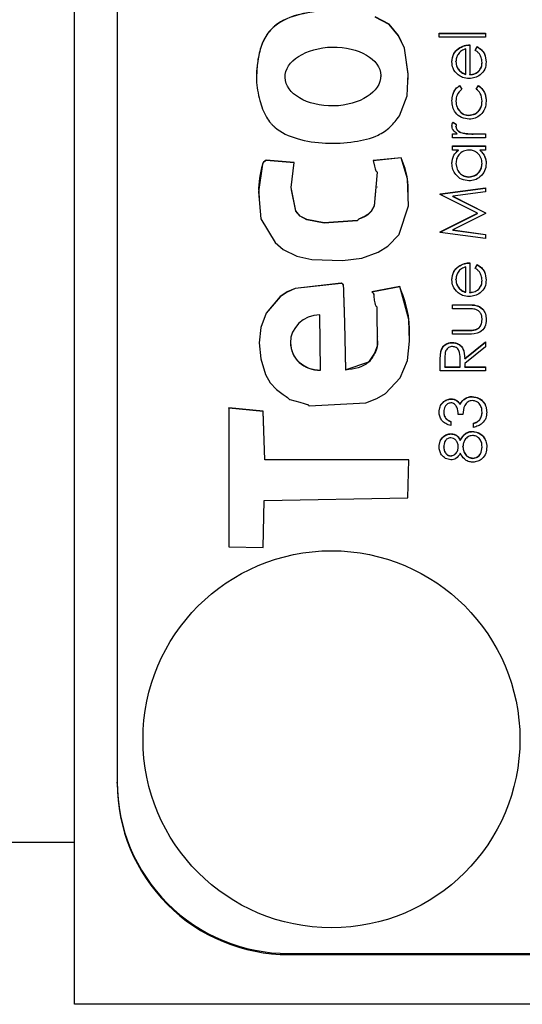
# Model space of a CAD drawing. Header units: millimetres. Extents: x 181 to 1242, y 71 to 1037.
# Tile 11 of 30: x 906.72 to 912.58, y 542.1 to 553.58. Entities that reach past the tile are written whole.
import ezdxf

# ---------------------------------------------------------------- set-up
doc = ezdxf.new("R2010")
doc.units = ezdxf.units.MM

msp = doc.modelspace()

# ---------------------------------------------------------------- linework, layer by layer
at = {"color": 7, "linetype": 'Continuous', "lineweight": 25}
for p, q in [((907.356, 543.987), (907.356, 583.083)), ((907.856, 580.676), (907.856, 544.688)), ((911.613, 553.427), (912.156, 553.427)), ((911.613, 553.379), (911.613, 553.427)), ((911.613, 553.424), (912.156, 553.424)), ((912.156, 553.379), (911.613, 553.379)), ((912.156, 553.427), (912.156, 553.379)), ((911.839, 553.246), (911.839, 553.249)), ((911.926, 552.95), (911.926, 553.243)), ((911.973, 553.291), (911.973, 552.945)), ((912.034, 553.228), (912.056, 553.271)), ((912.034, 553.226), (912.056, 553.268)), ((912.056, 553.268), (912.056, 553.271)), ((911.81, 553.093), (911.81, 553.096)), ((911.846, 552.993), (911.846, 552.996)), ((912.115, 553.083), (912.115, 553.086)), ((909.814, 552.916), (909.814, 552.912)), ((910.933, 552.926), (910.933, 552.929)), ((911.926, 552.947), (911.926, 552.95)), ((911.973, 552.942), (911.973, 552.945)), ((911.853, 552.816), (911.878, 552.776)), ((911.853, 552.814), (911.853, 552.816)), ((911.853, 552.814), (911.878, 552.774)), ((912.048, 552.776), (912.074, 552.816)), ((912.048, 552.774), (912.074, 552.814)), ((912.074, 552.814), (912.074, 552.816)), ((911.81, 552.633), (911.81, 552.636)), ((912.115, 552.633), (912.115, 552.636)), ((911.962, 552.468), (911.962, 552.47)), ((911.776, 552.389), (911.817, 552.363)), ((911.776, 552.386), (911.776, 552.389)), ((911.776, 552.386), (911.817, 552.36)), ((911.81, 552.336), (911.81, 552.339)), ((911.77, 552.253), (911.826, 552.253)), ((911.77, 552.206), (911.77, 552.253)), ((911.77, 552.251), (911.826, 552.251)), ((912.156, 552.206), (911.77, 552.206)), ((911.826, 552.251), (911.826, 552.253)), ((911.894, 552.259), (911.894, 552.262)), ((912.026, 552.253), (912.156, 552.253)), ((912.026, 552.251), (912.026, 552.253)), ((912.026, 552.251), (912.156, 552.251)), ((912.156, 552.253), (912.156, 552.206)), ((911.77, 552.111), (912.156, 552.111)), ((911.77, 552.063), (911.77, 552.111)), ((911.77, 552.108), (912.156, 552.108)), ((911.841, 552.063), (911.77, 552.063)), ((911.841, 552.061), (911.841, 552.063)), ((912.156, 552.063), (912.089, 552.063)), ((912.089, 552.061), (912.089, 552.063)), ((912.156, 552.111), (912.156, 552.063)), ((911.17, 551.973), (910.843, 551.941)), ((911.17, 551.971), (910.843, 551.938)), ((911.17, 551.971), (911.17, 551.973)), ((909.921, 551.918), (909.594, 551.944)), ((909.594, 551.942), (909.594, 551.944)), ((909.921, 551.915), (909.594, 551.942)), ((911.81, 551.905), (911.81, 551.908)), ((912.115, 551.905), (912.115, 551.907)), ((911.962, 551.749), (911.962, 551.751)), ((909.885, 551.601), (909.885, 551.598)), ((910.895, 551.63), (910.895, 551.633)), ((911.627, 551.552), (912.156, 551.623)), ((911.627, 551.55), (912.156, 551.62)), ((912.156, 551.623), (912.156, 551.575)), ((911.627, 551.545), (911.627, 551.552)), ((912.061, 551.328), (911.627, 551.545)), ((912.156, 551.575), (911.775, 551.524)), ((911.775, 551.524), (912.156, 551.333)), ((911.775, 551.522), (911.775, 551.524)), ((911.775, 551.522), (912.156, 551.331)), ((911.627, 551.109), (912.061, 551.328)), ((911.627, 551.107), (912.061, 551.325)), ((912.156, 551.323), (911.775, 551.131)), ((912.061, 551.325), (912.061, 551.328)), ((912.156, 551.333), (912.156, 551.323)), ((911.627, 551.102), (911.627, 551.109)), ((912.156, 551.033), (911.627, 551.102)), ((911.775, 551.131), (912.156, 551.08)), ((911.775, 551.128), (911.775, 551.131)), ((911.775, 551.128), (912.156, 551.078)), ((912.156, 551.08), (912.156, 551.033)), ((911.839, 550.703), (911.839, 550.706)), ((911.926, 550.407), (911.926, 550.7)), ((911.973, 550.748), (911.973, 550.402)), ((912.034, 550.685), (912.056, 550.727)), ((912.034, 550.683), (912.056, 550.725)), ((912.056, 550.725), (912.056, 550.727)), ((911.154, 550.471), (910.827, 550.409)), ((911.154, 550.469), (910.827, 550.406)), ((911.154, 550.469), (911.154, 550.471)), ((911.81, 550.55), (911.81, 550.552)), ((911.846, 550.45), (911.846, 550.453)), ((912.115, 550.54), (912.115, 550.543)), ((910.852, 550.375), (910.852, 550.378)), ((911.926, 550.404), (911.926, 550.407)), ((911.973, 550.399), (911.973, 550.402)), ((911.77, 550.259), (911.958, 550.259)), ((911.77, 550.212), (911.77, 550.259)), ((911.77, 550.257), (911.958, 550.257)), ((911.958, 550.257), (911.958, 550.259)), ((910.227, 549.496), (910.221, 550.14)), ((911.949, 550.212), (911.77, 550.212)), ((912.115, 550.085), (912.115, 550.087)), ((910.906, 549.883), (910.906, 549.886)), ((911.77, 549.961), (911.949, 549.961)), ((911.77, 549.914), (911.77, 549.961)), ((911.77, 549.958), (911.949, 549.958)), ((911.954, 549.914), (911.77, 549.914)), ((911.949, 549.958), (911.949, 549.961)), ((912.039, 549.966), (912.039, 549.969)), ((909.878, 549.817), (909.878, 549.814)), ((911.769, 549.816), (911.769, 549.819)), ((911.912, 549.631), (912.156, 549.825)), ((911.912, 549.628), (912.156, 549.823)), ((912.156, 549.767), (911.912, 549.572)), ((912.156, 549.825), (912.156, 549.767)), ((911.634, 549.709), (911.634, 549.712)), ((911.627, 549.486), (911.627, 549.592)), ((911.681, 549.633), (911.681, 549.534)), ((911.681, 549.531), (911.681, 549.534)), ((911.681, 549.534), (911.858, 549.534)), ((911.858, 549.631), (911.858, 549.632)), ((911.858, 549.628), (911.858, 549.631)), ((911.858, 549.534), (911.858, 549.631)), ((911.858, 549.531), (911.858, 549.628)), ((911.858, 549.531), (911.858, 549.534)), ((911.912, 549.628), (911.912, 549.631)), ((911.912, 549.572), (911.912, 549.534)), ((911.912, 549.534), (912.156, 549.534)), ((911.912, 549.531), (911.912, 549.534)), ((912.156, 549.534), (912.156, 549.486)), ((910.227, 549.494), (910.227, 549.496)), ((910.523, 549.497), (910.523, 549.499)), ((912.156, 549.486), (911.627, 549.486)), ((911.681, 549.531), (911.858, 549.531)), ((911.912, 549.531), (912.156, 549.531)), ((911.999, 549.185), (911.999, 549.188)), ((911.751, 549.158), (911.751, 549.161)), ((911.86, 549.096), (911.86, 549.099)), ((911.905, 549.154), (911.905, 549.156)), ((909.56, 549.015), (909.158, 549.056)), ((909.158, 549.056), (909.158, 547.435)), ((909.158, 549.053), (909.158, 549.056)), ((909.158, 549.053), (909.158, 547.435)), ((909.56, 549.012), (909.158, 549.053)), ((909.58, 548.45), (909.56, 549.015)), ((909.56, 549.012), (909.56, 549.015)), ((909.58, 548.448), (909.56, 549.012)), ((911.668, 549.004), (911.668, 549.007)), ((911.892, 548.978), (911.837, 548.978)), ((912.115, 549.003), (912.115, 549.006)), ((911.749, 548.896), (911.749, 548.849)), ((912.014, 548.828), (912.014, 548.876)), ((912.087, 548.915), (912.087, 548.917)), ((911.751, 548.751), (911.751, 548.754)), ((912.002, 548.778), (912.002, 548.781)), ((912.112, 548.738), (912.112, 548.741)), ((911.861, 548.676), (911.861, 548.679)), ((911.668, 548.598), (911.668, 548.601)), ((911.837, 548.6), (911.837, 548.603)), ((911.892, 548.601), (911.892, 548.604)), ((912.115, 548.598), (912.115, 548.601)), ((911.261, 548.45), (909.58, 548.45)), ((909.58, 548.448), (909.58, 548.45)), ((911.261, 548.448), (909.58, 548.448)), ((911.25, 548.004), (911.261, 548.45)), ((911.75, 548.494), (911.75, 548.496)), ((912.008, 548.466), (912.008, 548.469)), ((909.56, 547.424), (909.57, 547.974)), ((909.57, 547.974), (911.25, 548.004)), ((909.158, 547.435), (909.56, 547.424)), ((907.856, 544.675), (907.856, 544.688)), ((887.242, 543.987), (907.356, 543.987)), ((907.356, 542.096), (907.356, 543.987)), ((909.856, 542.689), (913.456, 542.689)), ((909.856, 542.675), (909.856, 542.689)), ((909.856, 542.675), (925.856, 542.675)), ((928.356, 542.096), (907.356, 542.096))]:
    msp.add_line(p, q, dxfattribs=at)
at = {"color": 7, "linetype": 'Continuous', "lineweight": 25, "flags": 128}
for points in [[(911.151, 552.464), (911.241, 552.696), (911.254, 552.953), (911.208, 553.254), (911.141, 553.4), (911.031, 553.533), (910.869, 553.618)], [(911.251, 552.887), (911.254, 552.951), (911.208, 553.251), (911.141, 553.398), (911.031, 553.53), (910.869, 553.615)], [(909.594, 551.944), (909.565, 551.921), (909.554, 551.91), (909.551, 551.904), (909.55, 551.902), (909.55, 551.9), (909.55, 551.9), (909.55, 551.9), (909.55, 551.9), (909.55, 551.899), (909.55, 551.899), (909.55, 551.899), (909.507, 551.578), (909.534, 551.261), (909.701, 550.985), (909.795, 550.905), (909.954, 550.827), (910.126, 550.787), (910.486, 550.776), (910.711, 550.801), (910.902, 550.872), (911.016, 550.943), (911.063, 550.988), (911.102, 551.032), (911.134, 551.066), (911.143, 551.074), (911.146, 551.078), (911.147, 551.079), (911.148, 551.08), (911.148, 551.081), (911.148, 551.081), (911.148, 551.081), (911.148, 551.081), (911.148, 551.081), (911.148, 551.081), (911.148, 551.081), (911.256, 551.413), (911.246, 551.728), (911.17, 551.973)], [(910.843, 551.941), (910.859, 551.874), (910.867, 551.845), (910.871, 551.832), (910.874, 551.822), (910.877, 551.818), (910.882, 551.815), (910.887, 551.811), (910.889, 551.809), (910.889, 551.808), (910.889, 551.808), (910.889, 551.807), (910.889, 551.807), (910.889, 551.807), (910.889, 551.807), (910.889, 551.807), (910.889, 551.807), (910.857, 551.413), (910.82, 551.349), (910.783, 551.311), (910.751, 551.293), (910.706, 551.272), (910.686, 551.263), (910.671, 551.255), (910.664, 551.247), (910.66, 551.242), (910.658, 551.241), (910.657, 551.24), (910.657, 551.24), (910.656, 551.24), (910.656, 551.24), (910.656, 551.24), (910.656, 551.24), (910.656, 551.24), (910.656, 551.24), (910.271, 551.215), (910.069, 551.253), (909.992, 551.294), (909.941, 551.353), (909.885, 551.628), (909.921, 551.918)], [(910.875, 551.632), (910.857, 551.41), (910.82, 551.347), (910.783, 551.308), (910.751, 551.29), (910.706, 551.27), (910.686, 551.26), (910.671, 551.253), (910.664, 551.244), (910.66, 551.24), (910.658, 551.238), (910.657, 551.238), (910.657, 551.238), (910.656, 551.238), (910.656, 551.238), (910.656, 551.238), (910.656, 551.238), (910.656, 551.238), (910.656, 551.238), (910.271, 551.212), (910.069, 551.25), (909.992, 551.291), (909.941, 551.35), (909.891, 551.599)], [(910.523, 549.499), (910.512, 550.049), (910.506, 550.291), (910.502, 550.397), (910.501, 550.444), (910.499, 550.48), (910.496, 550.491), (910.489, 550.5), (910.479, 550.508), (910.473, 550.51), (910.471, 550.51), (910.47, 550.51), (910.47, 550.51), (910.469, 550.51), (910.469, 550.51), (910.469, 550.51), (910.469, 550.51), (910.469, 550.51), (910.469, 550.51), (909.932, 550.45), (909.839, 550.409), (909.757, 550.355), (909.596, 550.162), (909.533, 549.994), (909.513, 549.814), (909.533, 549.629), (909.586, 549.446), (909.642, 549.346), (909.716, 549.269), (909.792, 549.211), (909.828, 549.186), (909.844, 549.175), (909.856, 549.166), (909.864, 549.157), (909.868, 549.153), (909.87, 549.152), (909.871, 549.152), (909.871, 549.152), (909.871, 549.152), (909.871, 549.152), (909.871, 549.152), (909.871, 549.152), (909.871, 549.152), (909.871, 549.152), (909.988, 549.12), (910.04, 549.106), (910.063, 549.099), (910.072, 549.096), (910.08, 549.094), (910.084, 549.091), (910.088, 549.086), (910.091, 549.081), (910.093, 549.08), (910.094, 549.079), (910.095, 549.079), (910.095, 549.079), (910.095, 549.079), (910.095, 549.079), (910.095, 549.079), (910.095, 549.079), (910.095, 549.079), (910.759, 549.115), (910.886, 549.163), (910.986, 549.221), (911.16, 549.404), (911.243, 549.607), (911.267, 549.833), (911.261, 550.086), (911.154, 550.471)], [(910.523, 549.497), (910.512, 550.046), (910.506, 550.288), (910.502, 550.394), (910.501, 550.441), (910.499, 550.478), (910.496, 550.488), (910.489, 550.498), (910.479, 550.505), (910.473, 550.507), (910.471, 550.507), (910.47, 550.507), (910.47, 550.507), (910.469, 550.507), (910.469, 550.507), (910.469, 550.507), (910.469, 550.507), (910.469, 550.507), (910.469, 550.507), (909.932, 550.447), (909.839, 550.406), (909.757, 550.352), (909.596, 550.16), (909.533, 549.992), (909.514, 549.815)], [(910.827, 550.409), (910.85, 550.385), (910.852, 550.381), (910.852, 550.376), (910.851, 550.359), (910.857, 550.313), (910.864, 550.28), (910.869, 550.262), (910.871, 550.253), (910.873, 550.246), (910.876, 550.242), (910.881, 550.239), (910.886, 550.235), (910.888, 550.233), (910.888, 550.232), (910.888, 550.231), (910.888, 550.231), (910.888, 550.231), (910.888, 550.231), (910.888, 550.231), (910.888, 550.231), (910.888, 550.231), (910.89, 549.775), (910.861, 549.692), (910.788, 549.59), (910.523, 549.499)]]:
    msp.add_lwpolyline(points, dxfattribs=at)
at = {"color": 7, "linetype": 'Continuous', "lineweight": 25}
msp.add_circle((910.357, 545.188), 2.2, dxfattribs=at)
for centre in [(909.856, 544.688), (909.856, 544.675)]:
    msp.add_arc(centre, 2, 180.0097, 270.0097, dxfattribs=at)
msp.add_ellipse((910.374, 552.922), major_axis=(0.559, 0.011), ratio=0.614169, dxfattribs=at)
for centre, start_param in [((910.224, 549.818), 1.550431), ((910.224, 549.816), 3.113297)]:
    msp.add_ellipse(centre, major_axis=(0.346, 0.011), ratio=0.930818, start_param=start_param, end_param=4.692023, dxfattribs=at)
for points, knots in [([(910.441, 553.706), (910.303, 553.696), (910.058, 553.678), (909.759, 553.579), (909.589, 553.415), (909.52, 553.239), (909.488, 553.059), (909.473, 552.857), (909.515, 552.652), (909.571, 552.48), (909.636, 552.389), (909.668, 552.356), (909.683, 552.342), (909.689, 552.337), (909.692, 552.334), (909.694, 552.333), (909.694, 552.332), (909.694, 552.332), (909.694, 552.332), (909.768, 552.267), (909.967, 552.178), (910.289, 552.134), (910.609, 552.151), (910.871, 552.21), (911.049, 552.326), (911.117, 552.418), (911.151, 552.464)], [0, 0, 0, 0, 0.113209, 0.201601, 0.250415, 0.301493, 0.3534, 0.400591, 0.46626, 0.52384, 0.546775, 0.556954, 0.561411, 0.563364, 0.564221, 0.564597, 0.564763, 0.564836, 0.564868, 0.564893, 0.645341, 0.737242, 0.829297, 0.907013, 0.953889, 1, 1, 1, 1]), ([(910.441, 553.704), (910.303, 553.694), (910.058, 553.676), (909.759, 553.577), (909.589, 553.413), (909.52, 553.237), (909.486, 553.061), (909.483, 552.944), (909.482, 552.891)], [0, 0, 0, 0, 0.285179, 0.507841, 0.630804, 0.759472, 0.890227, 1, 1, 1, 1]), ([(911.763, 553.093), (911.767, 553.128), (911.774, 553.189), (911.819, 553.231), (911.839, 553.249)], [0, 0, 0, 0, 0.558919, 1, 1, 1, 1]), ([(911.763, 553.091), (911.767, 553.125), (911.774, 553.186), (911.819, 553.228), (911.839, 553.246)], [0, 0, 0, 0, 0.558919, 1, 1, 1, 1]), ([(911.926, 553.243), (911.907, 553.238), (911.871, 553.226), (911.834, 553.185), (911.814, 553.14), (911.811, 553.111), (911.81, 553.096)], [0, 0, 0, 0, 0.280138, 0.559194, 0.779598, 1, 1, 1, 1]), ([(911.839, 553.249), (911.862, 553.263), (911.904, 553.287), (911.952, 553.29), (911.973, 553.291)], [0, 0, 0, 0, 0.558897, 1, 1, 1, 1]), ([(911.839, 553.246), (911.862, 553.26), (911.904, 553.285), (911.952, 553.287), (911.973, 553.288)], [0, 0, 0, 0, 0.558897, 1, 1, 1, 1]), ([(912.115, 553.086), (912.114, 553.106), (912.11, 553.138), (912.091, 553.179), (912.065, 553.207), (912.044, 553.221), (912.034, 553.228)], [0, 0, 0, 0, 0.339465, 0.559626, 0.779498, 1, 1, 1, 1]), ([(912.056, 553.271), (912.074, 553.26), (912.109, 553.238), (912.154, 553.177), (912.159, 553.124), (912.163, 553.092)], [0, 0, 0, 0, 0.280919, 0.5614069, 1, 1, 1, 1]), ([(912.056, 553.268), (912.074, 553.257), (912.109, 553.236), (912.154, 553.175), (912.159, 553.122), (912.163, 553.089)], [0, 0, 0, 0, 0.280919, 0.561407, 1, 1, 1, 1]), ([(911.81, 553.096), (911.812, 553.075), (911.815, 553.038), (911.837, 553.009), (911.846, 552.996)], [0, 0, 0, 0, 0.559458, 1, 1, 1, 1]), ([(911.835, 552.942), (911.811, 552.966), (911.77, 553.008), (911.765, 553.067), (911.763, 553.093)], [0, 0, 0, 0, 0.558577, 1, 1, 1, 1]), ([(911.81, 553.093), (911.812, 553.072), (911.815, 553.036), (911.837, 553.006), (911.846, 552.993)], [0, 0, 0, 0, 0.5594582, 1, 1, 1, 1]), ([(911.846, 552.996), (911.86, 552.984), (911.883, 552.964), (911.912, 552.954), (911.926, 552.95)], [0, 0, 0, 0, 0.558795, 1, 1, 1, 1]), ([(911.846, 552.993), (911.86, 552.982), (911.883, 552.961), (911.912, 552.952), (911.926, 552.947)], [0, 0, 0, 0, 0.558795, 1, 1, 1, 1]), ([(912.163, 553.092), (912.16, 553.063), (912.155, 553.004), (912.099, 552.941), (912.033, 552.904), (911.987, 552.9), (911.964, 552.898)], [0, 0, 0, 0, 0.279885, 0.558859, 0.779462, 1, 1, 1, 1]), ([(911.973, 552.945), (911.994, 552.947), (912.036, 552.952), (912.083, 552.99), (912.111, 553.037), (912.114, 553.07), (912.115, 553.086)], [0, 0, 0, 0, 0.279963, 0.559359, 0.779526, 1, 1, 1, 1]), ([(911.973, 552.942), (911.994, 552.945), (912.036, 552.95), (912.083, 552.987), (912.111, 553.034), (912.114, 553.067), (912.115, 553.083)], [0, 0, 0, 0, 0.2799631, 0.5593589, 0.7795256, 1, 1, 1, 1]), ([(911.964, 552.898), (911.938, 552.9), (911.891, 552.904), (911.852, 552.93), (911.835, 552.942)], [0, 0, 0, 0, 0.559427, 1, 1, 1, 1]), ([(911.763, 552.639), (911.765, 552.663), (911.768, 552.702), (911.789, 552.752), (911.815, 552.79), (911.841, 552.807), (911.853, 552.816)], [0, 0, 0, 0, 0.339714, 0.5600135, 0.7800074, 1, 1, 1, 1]), ([(911.763, 552.637), (911.765, 552.66), (911.768, 552.699), (911.789, 552.749), (911.815, 552.787), (911.841, 552.805), (911.853, 552.814)], [0, 0, 0, 0, 0.339714, 0.560013, 0.780007, 1, 1, 1, 1]), ([(911.878, 552.776), (911.856, 552.754), (911.816, 552.715), (911.812, 552.66), (911.81, 552.636)], [0, 0, 0, 0, 0.558451, 1, 1, 1, 1]), ([(912.115, 552.636), (912.112, 552.667), (912.105, 552.722), (912.065, 552.76), (912.048, 552.776)], [0, 0, 0, 0, 0.558788, 1, 1, 1, 1]), ([(912.074, 552.816), (912.092, 552.801), (912.123, 552.776), (912.148, 552.726), (912.161, 552.682), (912.162, 552.651), (912.163, 552.635)], [0, 0, 0, 0, 0.338983, 0.559249, 0.779562, 1, 1, 1, 1]), ([(912.074, 552.814), (912.092, 552.798), (912.123, 552.773), (912.148, 552.724), (912.161, 552.679), (912.162, 552.648), (912.163, 552.633)], [0, 0, 0, 0, 0.338983, 0.559249, 0.779562, 1, 1, 1, 1]), ([(911.966, 552.423), (911.935, 552.427), (911.873, 552.435), (911.805, 552.494), (911.768, 552.566), (911.765, 552.615), (911.763, 552.639)], [0, 0, 0, 0, 0.279381, 0.558782, 0.779281, 1, 1, 1, 1]), ([(911.81, 552.636), (911.812, 552.612), (911.817, 552.565), (911.856, 552.511), (911.906, 552.476), (911.943, 552.472), (911.962, 552.47)], [0, 0, 0, 0, 0.280136, 0.559769, 0.77989, 1, 1, 1, 1]), ([(911.962, 552.47), (911.985, 552.474), (912.032, 552.48), (912.084, 552.526), (912.111, 552.58), (912.114, 552.618), (912.115, 552.636)], [0, 0, 0, 0, 0.279332, 0.558778, 0.779267, 1, 1, 1, 1]), ([(912.163, 552.635), (912.16, 552.605), (912.155, 552.544), (912.103, 552.474), (912.037, 552.43), (911.99, 552.425), (911.966, 552.423)], [0, 0, 0, 0, 0.280077, 0.559647, 0.779819, 1, 1, 1, 1]), ([(911.81, 552.633), (911.812, 552.61), (911.817, 552.563), (911.856, 552.508), (911.906, 552.473), (911.943, 552.469), (911.962, 552.468)], [0, 0, 0, 0, 0.280136, 0.559769, 0.77989, 1, 1, 1, 1]), ([(911.962, 552.468), (911.985, 552.471), (912.032, 552.478), (912.084, 552.523), (912.111, 552.578), (912.114, 552.615), (912.115, 552.633)], [0, 0, 0, 0, 0.279332, 0.558778, 0.779267, 1, 1, 1, 1]), ([(911.763, 552.348), (911.764, 552.356), (911.765, 552.37), (911.773, 552.383), (911.776, 552.389)], [0, 0, 0, 0, 0.5592431, 1, 1, 1, 1]), ([(911.763, 552.345), (911.764, 552.353), (911.765, 552.368), (911.773, 552.381), (911.776, 552.386)], [0, 0, 0, 0, 0.5592431, 1, 1, 1, 1]), ([(911.826, 552.253), (911.808, 552.267), (911.783, 552.285), (911.765, 552.321), (911.764, 552.339), (911.763, 552.348)], [0, 0, 0, 0, 0.558788, 0.779481, 1, 1, 1, 1]), ([(911.817, 552.363), (911.815, 552.359), (911.811, 552.351), (911.811, 552.342), (911.81, 552.339)], [0, 0, 0, 0, 0.560396, 1, 1, 1, 1]), ([(911.81, 552.339), (911.813, 552.327), (911.818, 552.305), (911.849, 552.276), (911.877, 552.267), (911.894, 552.262)], [0, 0, 0, 0, 0.278336, 0.558768, 1, 1, 1, 1]), ([(911.81, 552.336), (911.813, 552.325), (911.818, 552.302), (911.849, 552.274), (911.877, 552.265), (911.894, 552.259)], [0, 0, 0, 0, 0.278336, 0.558768, 1, 1, 1, 1]), ([(911.894, 552.262), (911.918, 552.259), (911.962, 552.253), (912.007, 552.253), (912.026, 552.253)], [0, 0, 0, 0, 0.559636, 1, 1, 1, 1]), ([(911.894, 552.259), (911.918, 552.256), (911.962, 552.25), (912.007, 552.251), (912.026, 552.251)], [0, 0, 0, 0, 0.559636, 1, 1, 1, 1]), ([(911.763, 551.907), (911.767, 551.942), (911.774, 552.004), (911.82, 552.045), (911.841, 552.063)], [0, 0, 0, 0, 0.559062, 1, 1, 1, 1]), ([(911.763, 551.904), (911.767, 551.939), (911.774, 552.002), (911.82, 552.043), (911.841, 552.061)], [0, 0, 0, 0, 0.559062, 1, 1, 1, 1]), ([(911.964, 552.063), (911.941, 552.061), (911.895, 552.056), (911.844, 552.013), (911.814, 551.962), (911.812, 551.926), (911.81, 551.908)], [0, 0, 0, 0, 0.27966, 0.55921, 0.779487, 1, 1, 1, 1]), ([(912.115, 551.907), (912.113, 551.93), (912.107, 551.975), (912.069, 552.028), (912.017, 552.059), (911.982, 552.062), (911.964, 552.063)], [0, 0, 0, 0, 0.279822, 0.559387, 0.779603, 1, 1, 1, 1]), ([(912.089, 552.063), (912.113, 552.038), (912.156, 551.994), (912.161, 551.932), (912.163, 551.905)], [0, 0, 0, 0, 0.558763, 1, 1, 1, 1]), ([(912.089, 552.061), (912.113, 552.036), (912.156, 551.991), (912.161, 551.93), (912.163, 551.903)], [0, 0, 0, 0, 0.558763, 1, 1, 1, 1]), ([(911.251, 551.573), (911.251, 551.624), (911.254, 551.762), (911.202, 551.89), (911.17, 551.971)], [0, 0, 0, 0, 0.372497, 1, 1, 1, 1]), ([(909.594, 551.942), (909.584, 551.934), (909.57, 551.924), (909.556, 551.91), (909.552, 551.903), (909.55, 551.9), (909.55, 551.898), (909.55, 551.897), (909.55, 551.897), (909.55, 551.897), (909.55, 551.897), (909.55, 551.897), (909.524, 551.792), (909.497, 551.661), (909.511, 551.532), (909.513, 551.51)], [0, 0, 0, 0, 0.081111, 0.115105, 0.129616, 0.13607, 0.138946, 0.140221, 0.140783, 0.141031, 0.14114, 0.141189, 0.141226, 0.855162, 1, 1, 1, 1]), ([(911.962, 551.704), (911.932, 551.708), (911.873, 551.715), (911.808, 551.771), (911.769, 551.837), (911.765, 551.884), (911.763, 551.907)], [0, 0, 0, 0, 0.279413, 0.559191, 0.779548, 1, 1, 1, 1]), ([(911.81, 551.908), (911.813, 551.885), (911.818, 551.84), (911.858, 551.788), (911.909, 551.757), (911.945, 551.753), (911.962, 551.751)], [0, 0, 0, 0, 0.279767, 0.559291, 0.779719, 1, 1, 1, 1]), ([(911.81, 551.905), (911.813, 551.882), (911.818, 551.837), (911.858, 551.786), (911.909, 551.755), (911.945, 551.751), (911.962, 551.749)], [0, 0, 0, 0, 0.279767, 0.559291, 0.779719, 1, 1, 1, 1]), ([(911.962, 551.751), (911.985, 551.755), (912.03, 551.761), (912.081, 551.803), (912.11, 551.854), (912.114, 551.889), (912.115, 551.907)], [0, 0, 0, 0, 0.279429, 0.559146, 0.77957, 1, 1, 1, 1]), ([(912.163, 551.905), (912.16, 551.876), (912.153, 551.816), (912.098, 551.751), (912.032, 551.71), (911.985, 551.706), (911.962, 551.704)], [0, 0, 0, 0, 0.279573, 0.559333, 0.779589, 1, 1, 1, 1]), ([(911.962, 551.749), (911.985, 551.752), (912.03, 551.758), (912.081, 551.8), (912.11, 551.851), (912.114, 551.887), (912.115, 551.905)], [0, 0, 0, 0, 0.279429, 0.559146, 0.77957, 1, 1, 1, 1]), ([(911.763, 550.55), (911.767, 550.584), (911.774, 550.646), (911.819, 550.687), (911.839, 550.706)], [0, 0, 0, 0, 0.558919, 1, 1, 1, 1]), ([(911.763, 550.547), (911.767, 550.582), (911.774, 550.643), (911.819, 550.685), (911.839, 550.703)], [0, 0, 0, 0, 0.558919, 1, 1, 1, 1]), ([(911.926, 550.7), (911.907, 550.694), (911.871, 550.683), (911.834, 550.642), (911.814, 550.597), (911.811, 550.567), (911.81, 550.552)], [0, 0, 0, 0, 0.280138, 0.559194, 0.779598, 1, 1, 1, 1]), ([(911.839, 550.706), (911.862, 550.719), (911.904, 550.744), (911.952, 550.747), (911.973, 550.748)], [0, 0, 0, 0, 0.558897, 1, 1, 1, 1]), ([(911.839, 550.703), (911.862, 550.717), (911.904, 550.741), (911.952, 550.744), (911.973, 550.745)], [0, 0, 0, 0, 0.558897, 1, 1, 1, 1]), ([(912.115, 550.543), (912.114, 550.562), (912.11, 550.594), (912.091, 550.635), (912.065, 550.664), (912.044, 550.678), (912.034, 550.685)], [0, 0, 0, 0, 0.339465, 0.559626, 0.779498, 1, 1, 1, 1]), ([(912.056, 550.727), (912.074, 550.717), (912.109, 550.695), (912.154, 550.634), (912.159, 550.581), (912.163, 550.549)], [0, 0, 0, 0, 0.280919, 0.561407, 1, 1, 1, 1]), ([(912.056, 550.725), (912.074, 550.714), (912.109, 550.692), (912.154, 550.632), (912.159, 550.579), (912.163, 550.546)], [0, 0, 0, 0, 0.280919, 0.561407, 1, 1, 1, 1]), ([(911.266, 549.866), (911.268, 549.939), (911.272, 550.146), (911.2, 550.342), (911.154, 550.469)], [0, 0, 0, 0, 0.351679, 1, 1, 1, 1]), ([(911.835, 550.399), (911.811, 550.423), (911.77, 550.465), (911.765, 550.524), (911.763, 550.55)], [0, 0, 0, 0, 0.5585773, 1, 1, 1, 1]), ([(911.81, 550.552), (911.812, 550.532), (911.815, 550.495), (911.837, 550.466), (911.846, 550.453)], [0, 0, 0, 0, 0.559458, 1, 1, 1, 1]), ([(911.81, 550.55), (911.812, 550.529), (911.815, 550.493), (911.837, 550.463), (911.846, 550.45)], [0, 0, 0, 0, 0.559458, 1, 1, 1, 1]), ([(911.846, 550.453), (911.86, 550.441), (911.883, 550.421), (911.912, 550.411), (911.926, 550.407)], [0, 0, 0, 0, 0.558795, 1, 1, 1, 1]), ([(912.163, 550.549), (912.16, 550.519), (912.155, 550.461), (912.099, 550.397), (912.033, 550.361), (911.987, 550.356), (911.964, 550.354)], [0, 0, 0, 0, 0.279885, 0.558859, 0.779462, 1, 1, 1, 1]), ([(911.973, 550.402), (911.994, 550.404), (912.036, 550.409), (912.083, 550.447), (912.111, 550.493), (912.114, 550.526), (912.115, 550.543)], [0, 0, 0, 0, 0.279963, 0.559359, 0.779526, 1, 1, 1, 1]), ([(911.973, 550.399), (911.994, 550.402), (912.036, 550.407), (912.083, 550.444), (912.111, 550.491), (912.114, 550.524), (912.115, 550.54)], [0, 0, 0, 0, 0.279963, 0.559359, 0.779526, 1, 1, 1, 1]), ([(911.964, 550.354), (911.938, 550.357), (911.891, 550.361), (911.852, 550.387), (911.835, 550.399)], [0, 0, 0, 0, 0.559427, 1, 1, 1, 1]), ([(911.846, 550.45), (911.86, 550.439), (911.883, 550.418), (911.912, 550.408), (911.926, 550.404)], [0, 0, 0, 0, 0.5587953, 1, 1, 1, 1]), ([(911.958, 550.259), (911.987, 550.259), (912.044, 550.258), (912.12, 550.221), (912.159, 550.155), (912.162, 550.109), (912.163, 550.087)], [0, 0, 0, 0, 0.281501, 0.559646, 0.779298, 1, 1, 1, 1]), ([(911.958, 550.257), (911.987, 550.256), (912.044, 550.256), (912.12, 550.218), (912.159, 550.152), (912.162, 550.107), (912.163, 550.084)], [0, 0, 0, 0, 0.2815008, 0.5596459, 0.7792985, 1, 1, 1, 1]), ([(912.043, 550.204), (912.026, 550.207), (911.994, 550.212), (911.963, 550.212), (911.949, 550.212)], [0, 0, 0, 0, 0.559371, 1, 1, 1, 1]), ([(912.115, 550.087), (912.115, 550.101), (912.113, 550.128), (912.097, 550.164), (912.073, 550.19), (912.053, 550.2), (912.043, 550.204)], [0, 0, 0, 0, 0.28027, 0.560007, 0.780074, 1, 1, 1, 1]), ([(912.163, 550.087), (912.161, 550.057), (912.156, 549.999), (912.079, 549.917), (912.002, 549.915), (911.954, 549.914)], [0, 0, 0, 0, 0.28097, 0.559785, 1, 1, 1, 1]), ([(912.039, 549.969), (912.052, 549.974), (912.078, 549.986), (912.109, 550.029), (912.113, 550.065), (912.115, 550.087)], [0, 0, 0, 0, 0.280117, 0.560544, 1, 1, 1, 1]), ([(912.039, 549.966), (912.052, 549.972), (912.078, 549.983), (912.109, 550.026), (912.113, 550.062), (912.115, 550.085)], [0, 0, 0, 0, 0.280117, 0.560544, 1, 1, 1, 1]), ([(910.89, 549.883), (910.893, 549.846), (910.899, 549.778), (910.858, 549.677), (910.766, 549.532), (910.622, 549.511), (910.523, 549.497)], [0, 0, 0, 0, 0.184312, 0.329225, 0.536268, 1, 1, 1, 1]), ([(911.949, 549.961), (911.966, 549.961), (911.996, 549.961), (912.026, 549.966), (912.039, 549.969)], [0, 0, 0, 0, 0.560377, 1, 1, 1, 1]), ([(911.949, 549.958), (911.966, 549.958), (911.996, 549.958), (912.026, 549.964), (912.039, 549.966)], [0, 0, 0, 0, 0.560377, 1, 1, 1, 1]), ([(911.634, 549.712), (911.64, 549.729), (911.651, 549.762), (911.686, 549.797), (911.727, 549.816), (911.755, 549.818), (911.769, 549.819)], [0, 0, 0, 0, 0.279797, 0.5595, 0.779626, 1, 1, 1, 1]), ([(911.634, 549.709), (911.64, 549.726), (911.651, 549.759), (911.686, 549.794), (911.727, 549.813), (911.755, 549.815), (911.769, 549.816)], [0, 0, 0, 0, 0.279797, 0.5595, 0.779626, 1, 1, 1, 1]), ([(911.768, 549.771), (911.761, 549.771), (911.745, 549.769), (911.724, 549.759), (911.706, 549.744), (911.68, 549.705), (911.681, 549.665), (911.681, 549.633)], [0, 0, 0, 0, 0.125307, 0.250617, 0.375954, 0.501281, 1, 1, 1, 1]), ([(911.858, 549.631), (911.858, 549.663), (911.858, 549.704), (911.832, 549.744), (911.808, 549.765), (911.784, 549.769), (911.768, 549.771)], [0, 0, 0, 0, 0.4998271, 0.6254978, 0.7512079, 1, 1, 1, 1]), ([(911.769, 549.819), (911.785, 549.817), (911.819, 549.814), (911.863, 549.788), (911.908, 549.729), (911.91, 549.671), (911.912, 549.631)], [0, 0, 0, 0, 0.18712, 0.373979, 0.560911, 1, 1, 1, 1]), ([(911.769, 549.816), (911.785, 549.815), (911.819, 549.812), (911.863, 549.786), (911.908, 549.726), (911.91, 549.669), (911.912, 549.628)], [0, 0, 0, 0, 0.18712, 0.373979, 0.560911, 1, 1, 1, 1]), ([(911.627, 549.592), (911.627, 549.615), (911.627, 549.655), (911.632, 549.694), (911.634, 549.712)], [0, 0, 0, 0, 0.56024, 1, 1, 1, 1]), ([(911.627, 549.59), (911.627, 549.612), (911.627, 549.652), (911.632, 549.692), (911.634, 549.709)], [0, 0, 0, 0, 0.56024, 1, 1, 1, 1]), ([(911.905, 549.156), (911.921, 549.166), (911.95, 549.185), (911.984, 549.187), (911.999, 549.188)], [0, 0, 0, 0, 0.559419, 1, 1, 1, 1]), ([(911.999, 549.188), (912.025, 549.184), (912.077, 549.176), (912.134, 549.127), (912.165, 549.066), (912.168, 549.025), (912.17, 549.005)], [0, 0, 0, 0, 0.279304, 0.558838, 0.779277, 1, 1, 1, 1]), ([(911.613, 549.006), (911.616, 549.028), (911.62, 549.07), (911.654, 549.122), (911.701, 549.154), (911.734, 549.159), (911.751, 549.161)], [0, 0, 0, 0, 0.280085, 0.559868, 0.780099, 1, 1, 1, 1]), ([(911.613, 549.004), (911.616, 549.025), (911.62, 549.068), (911.654, 549.119), (911.701, 549.152), (911.734, 549.156), (911.751, 549.158)], [0, 0, 0, 0, 0.280085, 0.559868, 0.780099, 1, 1, 1, 1]), ([(911.751, 549.113), (911.737, 549.111), (911.709, 549.105), (911.675, 549.065), (911.67, 549.029), (911.668, 549.007)], [0, 0, 0, 0, 0.278859, 0.560074, 1, 1, 1, 1]), ([(911.751, 549.161), (911.763, 549.16), (911.788, 549.158), (911.828, 549.139), (911.848, 549.114), (911.86, 549.099)], [0, 0, 0, 0, 0.280508, 0.560792, 1, 1, 1, 1]), ([(911.751, 549.158), (911.763, 549.157), (911.788, 549.156), (911.828, 549.136), (911.848, 549.112), (911.86, 549.096)], [0, 0, 0, 0, 0.280508, 0.560792, 1, 1, 1, 1]), ([(911.837, 548.978), (911.835, 549.008), (911.83, 549.052), (911.799, 549.096), (911.773, 549.111), (911.758, 549.113), (911.751, 549.113)], [0, 0, 0, 0, 0.4994185, 0.749016, 0.8745437, 1, 1, 1, 1]), ([(911.86, 549.099), (911.866, 549.111), (911.878, 549.133), (911.897, 549.149), (911.905, 549.156)], [0, 0, 0, 0, 0.559795, 1, 1, 1, 1]), ([(911.86, 549.096), (911.866, 549.109), (911.878, 549.131), (911.897, 549.147), (911.905, 549.154)], [0, 0, 0, 0, 0.559795, 1, 1, 1, 1]), ([(912.004, 549.14), (911.994, 549.14), (911.976, 549.138), (911.943, 549.122), (911.897, 549.072), (911.894, 549.016), (911.892, 548.978)], [0, 0, 0, 0, 0.125587, 0.251191, 0.500605, 1, 1, 1, 1]), ([(911.905, 549.154), (911.921, 549.164), (911.95, 549.182), (911.984, 549.184), (911.999, 549.185)], [0, 0, 0, 0, 0.559419, 1, 1, 1, 1]), ([(911.999, 549.185), (912.025, 549.181), (912.077, 549.174), (912.134, 549.124), (912.165, 549.064), (912.168, 549.023), (912.17, 549.002)], [0, 0, 0, 0, 0.279304, 0.558838, 0.779277, 1, 1, 1, 1]), ([(912.115, 549.006), (912.114, 549.024), (912.112, 549.061), (912.084, 549.105), (912.047, 549.135), (912.018, 549.139), (912.004, 549.14)], [0, 0, 0, 0, 0.280599, 0.560151, 0.780303, 1, 1, 1, 1]), ([(911.749, 548.849), (911.729, 548.855), (911.688, 548.867), (911.643, 548.907), (911.617, 548.956), (911.615, 548.99), (911.613, 549.006)], [0, 0, 0, 0, 0.280288, 0.55968, 0.779747, 1, 1, 1, 1]), ([(911.668, 549.007), (911.669, 548.993), (911.671, 548.966), (911.697, 548.922), (911.73, 548.906), (911.749, 548.896)], [0, 0, 0, 0, 0.280636, 0.560364, 1, 1, 1, 1]), ([(911.668, 549.004), (911.669, 548.991), (911.671, 548.963), (911.697, 548.919), (911.73, 548.903), (911.749, 548.894)], [0, 0, 0, 0, 0.280636, 0.560364, 1, 1, 1, 1]), ([(912.17, 549.005), (912.168, 548.981), (912.163, 548.932), (912.123, 548.875), (912.069, 548.842), (912.032, 548.833), (912.014, 548.828)], [0, 0, 0, 0, 0.2798859, 0.5589785, 0.7792629, 1, 1, 1, 1]), ([(912.087, 548.917), (912.096, 548.933), (912.113, 548.96), (912.115, 548.992), (912.115, 549.006)], [0, 0, 0, 0, 0.558748, 1, 1, 1, 1]), ([(912.087, 548.915), (912.096, 548.93), (912.113, 548.957), (912.115, 548.989), (912.115, 549.003)], [0, 0, 0, 0, 0.558748, 1, 1, 1, 1]), ([(912.014, 548.876), (912.029, 548.881), (912.057, 548.889), (912.078, 548.909), (912.087, 548.917)], [0, 0, 0, 0, 0.560694, 1, 1, 1, 1]), ([(912.014, 548.873), (912.029, 548.878), (912.057, 548.887), (912.078, 548.906), (912.087, 548.915)], [0, 0, 0, 0, 0.560694, 1, 1, 1, 1]), ([(911.613, 548.604), (911.616, 548.625), (911.62, 548.667), (911.655, 548.716), (911.701, 548.748), (911.734, 548.752), (911.751, 548.754)], [0, 0, 0, 0, 0.279929, 0.559623, 0.779946, 1, 1, 1, 1]), ([(911.613, 548.601), (911.616, 548.622), (911.62, 548.664), (911.655, 548.714), (911.701, 548.745), (911.734, 548.749), (911.751, 548.751)], [0, 0, 0, 0, 0.279929, 0.559623, 0.779946, 1, 1, 1, 1]), ([(911.751, 548.754), (911.764, 548.753), (911.79, 548.75), (911.832, 548.725), (911.85, 548.696), (911.861, 548.679)], [0, 0, 0, 0, 0.280159, 0.560243, 1, 1, 1, 1]), ([(911.751, 548.751), (911.764, 548.75), (911.79, 548.748), (911.832, 548.723), (911.85, 548.694), (911.861, 548.676)], [0, 0, 0, 0, 0.280159, 0.560243, 1, 1, 1, 1]), ([(911.861, 548.679), (911.88, 548.709), (911.905, 548.751), (911.962, 548.778), (911.989, 548.78), (912.002, 548.781)], [0, 0, 0, 0, 0.558271, 0.779089, 1, 1, 1, 1]), ([(911.861, 548.676), (911.88, 548.706), (911.905, 548.748), (911.962, 548.775), (911.989, 548.777), (912.002, 548.778)], [0, 0, 0, 0, 0.558271, 0.779089, 1, 1, 1, 1]), ([(912.003, 548.733), (911.985, 548.73), (911.95, 548.724), (911.915, 548.687), (911.895, 548.646), (911.893, 548.618), (911.892, 548.604)], [0, 0, 0, 0, 0.278303, 0.558509, 0.779146, 1, 1, 1, 1]), ([(912.002, 548.781), (912.025, 548.779), (912.065, 548.775), (912.097, 548.751), (912.112, 548.741)], [0, 0, 0, 0, 0.559346, 1, 1, 1, 1]), ([(912.002, 548.778), (912.025, 548.776), (912.065, 548.772), (912.097, 548.749), (912.112, 548.738)], [0, 0, 0, 0, 0.559346, 1, 1, 1, 1]), ([(912.115, 548.601), (912.114, 548.619), (912.112, 548.656), (912.084, 548.699), (912.046, 548.728), (912.017, 548.732), (912.003, 548.733)], [0, 0, 0, 0, 0.2806017, 0.5599618, 0.7801797, 1, 1, 1, 1]), ([(912.112, 548.741), (912.131, 548.718), (912.166, 548.677), (912.169, 548.624), (912.17, 548.6)], [0, 0, 0, 0, 0.557758, 1, 1, 1, 1]), ([(912.112, 548.738), (912.131, 548.715), (912.166, 548.675), (912.169, 548.621), (912.17, 548.598)], [0, 0, 0, 0, 0.557758, 1, 1, 1, 1]), ([(911.749, 548.706), (911.735, 548.704), (911.708, 548.698), (911.673, 548.659), (911.67, 548.623), (911.668, 548.601)], [0, 0, 0, 0, 0.278971, 0.559919, 1, 1, 1, 1]), ([(911.837, 548.603), (911.836, 548.617), (911.833, 548.645), (911.811, 548.679), (911.782, 548.701), (911.76, 548.705), (911.749, 548.706)], [0, 0, 0, 0, 0.280237, 0.5601454, 0.7804348, 1, 1, 1, 1]), ([(911.749, 548.449), (911.728, 548.452), (911.686, 548.46), (911.642, 548.504), (911.618, 548.553), (911.615, 548.587), (911.613, 548.604)], [0, 0, 0, 0, 0.278806, 0.558457, 0.77916, 1, 1, 1, 1]), ([(911.668, 548.601), (911.669, 548.587), (911.671, 548.559), (911.69, 548.525), (911.717, 548.501), (911.739, 548.498), (911.75, 548.496)], [0, 0, 0, 0, 0.280651, 0.560566, 0.78062, 1, 1, 1, 1]), ([(911.668, 548.598), (911.669, 548.585), (911.671, 548.557), (911.69, 548.523), (911.717, 548.498), (911.739, 548.495), (911.75, 548.494)], [0, 0, 0, 0, 0.280651, 0.560566, 0.78062, 1, 1, 1, 1]), ([(911.861, 548.526), (911.846, 548.503), (911.825, 548.471), (911.781, 548.451), (911.76, 548.45), (911.749, 548.449)], [0, 0, 0, 0, 0.557752, 0.778932, 1, 1, 1, 1]), ([(911.75, 548.496), (911.764, 548.499), (911.792, 548.505), (911.819, 548.536), (911.835, 548.569), (911.837, 548.592), (911.837, 548.603)], [0, 0, 0, 0, 0.277721, 0.558224, 0.779072, 1, 1, 1, 1]), ([(911.75, 548.494), (911.764, 548.496), (911.792, 548.502), (911.819, 548.534), (911.835, 548.567), (911.837, 548.589), (911.837, 548.6)], [0, 0, 0, 0, 0.277721, 0.558224, 0.779072, 1, 1, 1, 1]), ([(912.006, 548.422), (911.989, 548.423), (911.953, 548.427), (911.899, 548.462), (911.875, 548.502), (911.861, 548.526)], [0, 0, 0, 0, 0.279987, 0.559901, 1, 1, 1, 1]), ([(911.892, 548.604), (911.893, 548.586), (911.896, 548.548), (911.926, 548.505), (911.964, 548.474), (911.993, 548.471), (912.008, 548.469)], [0, 0, 0, 0, 0.280283, 0.560138, 0.780298, 1, 1, 1, 1]), ([(911.892, 548.601), (911.893, 548.583), (911.896, 548.546), (911.926, 548.502), (911.964, 548.472), (911.993, 548.468), (912.008, 548.466)], [0, 0, 0, 0, 0.280283, 0.560138, 0.780298, 1, 1, 1, 1]), ([(912.17, 548.6), (912.168, 548.575), (912.165, 548.524), (912.122, 548.464), (912.066, 548.428), (912.026, 548.424), (912.006, 548.422)], [0, 0, 0, 0, 0.280545, 0.559269, 0.779816, 1, 1, 1, 1]), ([(912.008, 548.469), (912.026, 548.472), (912.061, 548.478), (912.108, 548.527), (912.113, 548.573), (912.115, 548.601)], [0, 0, 0, 0, 0.279833, 0.560198, 1, 1, 1, 1]), ([(912.008, 548.466), (912.026, 548.469), (912.061, 548.475), (912.108, 548.524), (912.113, 548.57), (912.115, 548.598)], [0, 0, 0, 0, 0.2798334, 0.5601982, 1, 1, 1, 1])]:
    msp.add_open_spline(points, degree=3, knots=knots, dxfattribs=at)

doc.saveas('drawing.dxf')
